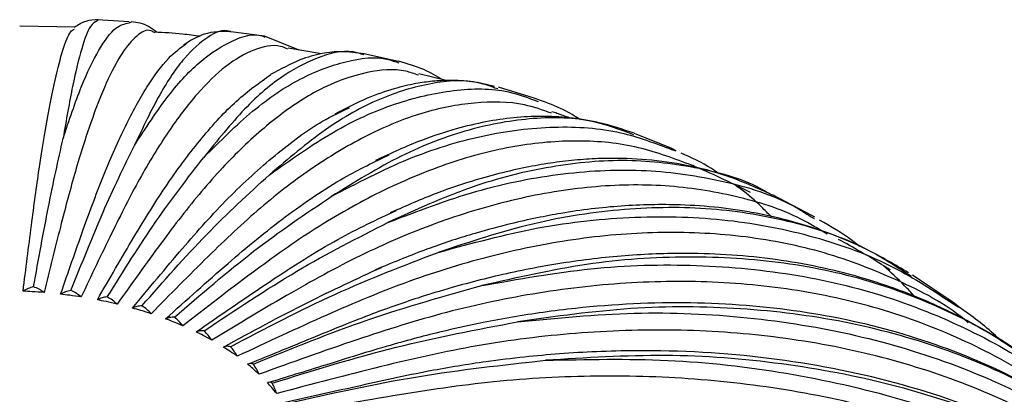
# Paper-space layout '_Isométrica' of a CAD drawing. Header units: millimetres. Extents: x -523 to 521, y -300 to 804.
# Tile 43 of 69: x 76 to 141, y -133 to -108. Entities that reach past the tile are written whole.
import ezdxf

# ---------------------------------------------------------------- set-up
doc = ezdxf.new("R2010")
doc.units = ezdxf.units.MM

psp = doc.layouts.new('_Isométrica')

# ---------------------------------------------------------------- linework, layer by layer
at = {"color": 7, "linetype": 'Continuous', "lineweight": 25}
for p, q in [((79.528, -108.571), (75.849, -108.505)), ((81.047, -108.097), (80.962, -108.17)), ((83.084, -108.228), (80.966, -108.097)), ((83.08, -108.293), (83.246, -108.224)), ((92.037, -109.188), (89.809, -108.881)), ((94.334, -110.096), (92.043, -109.184)), ((95.81, -110.347), (93.6, -109.972)), ((98.601, -110.424), (98.525, -110.397)), ((100.904, -110.846), (98.618, -110.35)), ((104.045, -112.123), (102.253, -111.681)), ((107.471, -112.675), (107.278, -112.613)), ((109.876, -113.281), (107.506, -112.56)), ((110.218, -113.413), (109.88, -113.277)), ((109.84, -113.399), (110.141, -113.495)), ((116.466, -115.709), (116.392, -115.685)), ((118.982, -116.621), (116.502, -115.618)), ((118.957, -116.683), (119.24, -116.776)), ((119.276, -116.766), (118.987, -116.617)), ((128.243, -121.056), (125.63, -119.688)), ((100.799, -120.686), (100.349, -120.872)), ((128.445, -121.176), (128.249, -121.053)), ((128.198, -121.141), (128.382, -121.253)), ((99.782, -124.491), (99.378, -124.651)), ((134.839, -125.103), (134.604, -124.96)), ((137.646, -126.862), (134.9, -125.012)), ((137.609, -126.917), (137.954, -127.127)), ((137.987, -127.124), (137.651, -126.859))]:
    psp.add_line(p, q, dxfattribs=at)
for points, knots in [([(81.048, -108.084), (80.763, -108.096), (80.197, -108.12), (79.705, -108.446), (79.46, -108.609)], [0, 0, 0, 0, 0.501441, 1, 1, 1, 1]), ([(76.071, -126.073), (76.256, -124.602), (76.611, -121.781), (77.142, -117.831), (77.664, -114.605), (78.193, -111.931), (78.716, -109.989), (79.147, -108.872), (79.389, -108.747), (79.471, -108.704)], [0, 0, 0, 0, 0.155767, 0.298855, 0.447036, 0.599818, 0.75658, 0.916583, 1, 1, 1, 1]), ([(84.775, -108.959), (84.699, -108.907), (84.331, -108.657), (83.604, -109.07), (82.613, -110.196), (81.59, -112.153), (80.562, -114.784), (79.544, -117.982), (78.51, -121.9), (77.819, -124.7), (77.459, -126.16)], [0, 0, 0, 0, 0.0381398, 0.1829111, 0.325546, 0.4652917, 0.6014889, 0.7335851, 0.8611412, 1, 1, 1, 1]), ([(80.962, -108.17), (80.817, -108.241), (80.496, -108.399), (79.952, -109.886), (79.349, -112.294), (78.929, -114.733), (78.719, -115.951)], [0, 0, 0, 0, 0.214227, 0.475002, 0.737607, 1, 1, 1, 1]), ([(78.719, -115.951), (79.123, -114.749), (79.93, -112.346), (81.099, -109.966), (82.162, -108.5), (82.794, -108.357), (83.08, -108.293)], [0, 0, 0, 0, 0.260345, 0.520444, 0.782614, 1, 1, 1, 1]), ([(84.89, -108.918), (84.721, -108.777), (84.227, -108.363), (83.635, -108.278), (83.245, -108.222)], [0, 0, 0, 0, 0.342391, 1, 1, 1, 1]), ([(89.794, -108.895), (89.776, -108.886), (89.313, -108.659), (88.296, -109.156), (86.754, -110.484), (85.125, -112.858), (83.996, -115.234), (83.433, -116.421)], [0, 0, 0, 0, 0.010307, 0.258175, 0.504365, 0.752283, 1, 1, 1, 1]), ([(83.433, -116.421), (84.185, -115.264), (85.688, -112.951), (87.874, -110.649), (89.942, -109.381), (91.345, -108.941), (91.997, -109.208), (92.056, -109.233)], [0, 0, 0, 0, 0.243571, 0.4869111, 0.7321892, 0.9755022, 1, 1, 1, 1]), ([(87.792, -109.188), (87.402, -109.136), (86.407, -109.005), (85.395, -108.946), (84.779, -108.91)], [0, 0, 0, 0, 0.392102, 1, 1, 1, 1]), ([(89.813, -108.877), (89.226, -108.869), (88.182, -108.854), (87.136, -109.481), (86.678, -109.756)], [0, 0, 0, 0, 0.561891, 1, 1, 1, 1]), ([(78.559, -126.27), (79.058, -124.824), (80.016, -122.05), (81.45, -118.173), (82.86, -115.011), (84.284, -112.432), (85.637, -110.559), (86.474, -109.959), (86.865, -109.679)], [0, 0, 0, 0, 0.1742325, 0.334283, 0.5000303, 0.6709232, 0.8462686, 1, 1, 1, 1]), ([(93.589, -110.035), (93.43, -109.967), (92.73, -109.669), (91.359, -110.003), (89.513, -111.028), (87.609, -112.879), (85.695, -115.403), (83.801, -118.496), (81.875, -122.306), (80.588, -125.034), (79.917, -126.457)], [0, 0, 0, 0, 0.042319, 0.186461, 0.328476, 0.467615, 0.60322, 0.734743, 0.861745, 1, 1, 1, 1]), ([(98.525, -110.397), (98.41, -110.353), (97.581, -110.034), (95.853, -110.412), (93.363, -111.61), (90.735, -113.825), (88.916, -116.094), (88.007, -117.229)], [0, 0, 0, 0, 0.038776, 0.279514, 0.518622, 0.759408, 1, 1, 1, 1]), ([(88.007, -117.229), (89.096, -116.138), (91.273, -113.958), (94.435, -111.855), (97.433, -110.751), (99.611, -110.468), (100.692, -110.864), (100.92, -110.947)], [0, 0, 0, 0, 0.234077, 0.467932, 0.70365, 0.937479, 1, 1, 1, 1]), ([(98.622, -110.346), (98.122, -110.278), (97.131, -110.145), (95.801, -110.314), (94.295, -110.711), (93.104, -111.366), (92.446, -111.728)], [0, 0, 0, 0, 0.225067, 0.44628, 0.694154, 1, 1, 1, 1]), ([(102.231, -111.77), (101.95, -111.669), (100.888, -111.285), (98.851, -111.488), (96.178, -112.354), (93.423, -114.035), (90.654, -116.389), (87.912, -119.313), (85.125, -122.952), (83.263, -125.566), (82.292, -126.929)], [0, 0, 0, 0, 0.051177, 0.193986, 0.334688, 0.472539, 0.606891, 0.737196, 0.863023, 1, 1, 1, 1]), ([(103.829, -112.07), (103.418, -111.828), (102.508, -111.293), (101.476, -111.002), (100.91, -110.842)], [0, 0, 0, 0, 0.451394, 1, 1, 1, 1]), ([(80.985, -126.645), (81.791, -125.247), (83.336, -122.564), (85.65, -118.82), (87.924, -115.806), (90.222, -113.312), (91.707, -112.257), (92.455, -111.725)], [0, 0, 0, 0, 0.206271, 0.395752, 0.591977, 0.794294, 1, 1, 1, 1]), ([(107.278, -112.613), (106.937, -112.489), (105.628, -112.011), (103.078, -112.201), (99.675, -113.206), (96.092, -115.19), (93.61, -117.304), (92.369, -118.36)], [0, 0, 0, 0, 0.080819, 0.311027, 0.539677, 0.769932, 1, 1, 1, 1]), ([(92.369, -118.36), (93.778, -117.36), (96.595, -115.361), (100.683, -113.527), (104.567, -112.653), (107.649, -112.601), (109.294, -113.2), (109.84, -113.399)], [0, 0, 0, 0, 0.22212, 0.44403, 0.667707, 0.889592, 1, 1, 1, 1]), ([(107.259, -112.504), (106.756, -112.384), (105.768, -112.148), (104.37, -112.091), (103.185, -112.148), (101.961, -112.32), (100.523, -112.663), (98.738, -113.279), (97.416, -113.964), (96.7, -114.334)], [0, 0, 0, 0, 0.144376, 0.283301, 0.397866, 0.505158, 0.641165, 0.805963, 1, 1, 1, 1]), ([(83.311, -127.193), (84.41, -125.864), (86.519, -123.315), (89.676, -119.765), (92.778, -116.962), (95.469, -114.946), (97.066, -114.195), (97.657, -113.918)], [0, 0, 0, 0, 0.22591, 0.433431, 0.648339, 0.869918, 1, 1, 1, 1]), ([(111.016, -114.283), (110.429, -114.074), (108.835, -113.505), (105.963, -113.496), (102.502, -114.154), (98.941, -115.601), (95.359, -117.726), (91.813, -120.421), (88.209, -123.828), (85.801, -126.287), (84.546, -127.569)], [0, 0, 0, 0, 0.080564, 0.21895, 0.355294, 0.488876, 0.619066, 0.745336, 0.867266, 1, 1, 1, 1]), ([(112.957, -114.711), (112.579, -114.479), (111.713, -113.949), (110.757, -113.606), (110.218, -113.413)], [0, 0, 0, 0, 0.436772, 1, 1, 1, 1]), ([(116.392, -115.685), (115.547, -115.368), (113.495, -114.598), (109.857, -114.497), (105.591, -115.247), (101.109, -116.932), (98.004, -118.843), (96.452, -119.799)], [0, 0, 0, 0, 0.149297, 0.362355, 0.573971, 0.787071, 1, 1, 1, 1]), ([(116.502, -115.612), (115.722, -115.352), (114.255, -114.861), (112.236, -114.56), (110.381, -114.462), (108.534, -114.558), (106.651, -114.832), (104.649, -115.314), (102.257, -116.08), (100.407, -116.939), (99.379, -117.416)], [0, 0, 0, 0, 0.140098, 0.263659, 0.378017, 0.488603, 0.598958, 0.712654, 0.840483, 1, 1, 1, 1]), ([(112.216, -114.59), (111.94, -114.488), (111.553, -114.344), (111.159, -114.221), (111.047, -114.186)], [0, 0, 0, 0, 0.713896, 1, 1, 1, 1]), ([(96.452, -119.799), (98.158, -118.912), (101.57, -117.138), (106.519, -115.637), (111.23, -115.056), (115.434, -115.342), (117.858, -116.265), (118.957, -116.683)], [0, 0, 0, 0, 0.206824, 0.413453, 0.621727, 0.828332, 1, 1, 1, 1]), ([(76.766, -125.783), (77.095, -123.961), (77.748, -120.352), (78.398, -117.409), (78.719, -115.951)], [0, 0, 0, 0, 0.504814, 1, 1, 1, 1]), ([(79.241, -126.03), (79.948, -124.246), (81.348, -120.711), (82.742, -117.842), (83.433, -116.421)], [0, 0, 0, 0, 0.504814, 1, 1, 1, 1]), ([(120.126, -117.667), (118.951, -117.228), (116.561, -116.335), (112.583, -116.002), (108.386, -116.397), (104.075, -117.555), (99.737, -119.392), (95.443, -121.803), (91.079, -124.92), (88.162, -127.186), (86.642, -128.367)], [0, 0, 0, 0, 0.1271095, 0.2584898, 0.3879313, 0.5147509, 0.6383502, 0.7582279, 0.8739853, 1, 1, 1, 1]), ([(85.499, -127.905), (86.875, -126.664), (89.514, -124.284), (93.462, -121.015), (97.041, -118.591), (99.299, -117.508), (100.294, -117.03)], [0, 0, 0, 0, 0.276321, 0.53015, 0.793013, 1, 1, 1, 1]), ([(122.102, -118.308), (121.935, -118.187), (121.155, -117.626), (120.277, -117.234), (119.588, -116.925)], [0, 0, 0, 0, 0.214014, 1, 1, 1, 1]), ([(81.643, -126.454), (82.716, -124.734), (84.842, -121.328), (86.959, -118.586), (88.007, -117.229)], [0, 0, 0, 0, 0.504814, 1, 1, 1, 1]), ([(125.606, -119.732), (125.444, -119.63), (123.987, -118.712), (120.798, -117.852), (116.092, -117.247), (111.015, -117.704), (105.71, -119.021), (102.029, -120.688), (100.19, -121.522)], [0, 0, 0, 0, 0.024501, 0.219622, 0.415067, 0.609189, 0.804674, 1, 1, 1, 1]), ([(125.44, -119.604), (124.498, -119.186), (122.642, -118.365), (120.02, -117.705), (117.366, -117.317), (115.069, -117.243), (113.134, -117.331), (111.551, -117.492), (109.921, -117.746), (108.198, -118.106), (106.167, -118.646), (103.672, -119.439), (101.786, -120.257), (100.799, -120.686)], [0, 0, 0, 0, 0.123458, 0.242983, 0.357104, 0.467749, 0.530815, 0.594069, 0.658585, 0.724604, 0.796621, 0.893485, 1, 1, 1, 1]), ([(124.175, -119.532), (122.993, -118.946), (121.664, -118.287), (120.282, -117.725), (120.128, -117.662)], [0, 0, 0, 0, 0.888569, 1, 1, 1, 1]), ([(83.934, -127.048), (85.357, -125.419), (88.175, -122.193), (90.98, -119.63), (92.369, -118.36)], [0, 0, 0, 0, 0.5048138, 1, 1, 1, 1]), ([(100.19, -121.522), (102.167, -120.767), (106.12, -119.26), (111.849, -118.156), (117.326, -117.91), (122.418, -118.693), (126.061, -119.786), (127.823, -120.903), (128.198, -121.141)], [0, 0, 0, 0, 0.189556, 0.378932, 0.569817, 0.759172, 0.948761, 1, 1, 1, 1]), ([(129.244, -122.297), (128.676, -121.949), (126.818, -120.808), (123.238, -119.699), (118.609, -118.962), (113.736, -119.05), (108.745, -119.864), (103.719, -121.363), (98.745, -123.436), (93.688, -126.211), (90.31, -128.249), (88.549, -129.311)], [0, 0, 0, 0, 0.054797, 0.179422, 0.302929, 0.424613, 0.543832, 0.660024, 0.772717, 0.881537, 1, 1, 1, 1]), ([(125.56, -121.141), (125.344, -120.923), (124.71, -120.282), (123.926, -119.572), (123.317, -119.155), (123.204, -119.077)], [0, 0, 0, 0, 0.295213, 0.868802, 1, 1, 1, 1]), ([(86.078, -127.804), (87.827, -126.29), (91.294, -123.292), (94.743, -120.956), (96.452, -119.799)], [0, 0, 0, 0, 0.504814, 1, 1, 1, 1]), ([(134.636, -124.857), (133.729, -124.32), (131.991, -123.291), (129.458, -122.241), (127.024, -121.444), (124.581, -120.878), (122.098, -120.508), (119.137, -120.297), (115.667, -120.365), (112.471, -120.753), (110.022, -121.215), (108.14, -121.64), (105.776, -122.278), (102.927, -123.191), (100.852, -124.049), (99.782, -124.491)], [0, 0, 0, 0, 0.090683, 0.173864, 0.250965, 0.325994, 0.399918, 0.473581, 0.583889, 0.692804, 0.735245, 0.781591, 0.842687, 0.918888, 1, 1, 1, 1]), ([(87.515, -128.769), (89.145, -127.643), (92.272, -125.481), (96.714, -122.618), (99.482, -121.322), (100.771, -120.718)], [0, 0, 0, 0, 0.367651, 0.705376, 1, 1, 1, 1]), ([(134.604, -124.96), (133.736, -124.395), (131.411, -122.88), (127.043, -121.403), (121.653, -120.471), (115.87, -120.523), (109.819, -121.431), (105.622, -122.811), (103.524, -123.501)], [0, 0, 0, 0, 0.106549, 0.285259, 0.464266, 0.64206, 0.821102, 1, 1, 1, 1]), ([(103.524, -123.501), (105.741, -122.899), (110.173, -121.696), (116.596, -121.032), (122.73, -121.217), (128.461, -122.358), (133.493, -124.197), (136.319, -126.064), (137.609, -126.917)], [0, 0, 0, 0, 0.17108, 0.341998, 0.514278, 0.685177, 0.856286, 1, 1, 1, 1]), ([(88.04, -128.708), (90.09, -127.333), (94.149, -124.608), (98.189, -122.544), (100.19, -121.522)], [0, 0, 0, 0, 0.504814, 1, 1, 1, 1]), ([(131.396, -123.109), (131.238, -122.98), (130.416, -122.309), (129.49, -121.785), (128.742, -121.362)], [0, 0, 0, 0, 0.191819, 1, 1, 1, 1]), ([(138.586, -128.17), (138.503, -128.099), (137.123, -126.921), (133.964, -125.299), (129.149, -123.406), (123.926, -122.362), (118.472, -122.061), (112.875, -122.494), (107.241, -123.605), (101.665, -125.296), (95.997, -127.681), (92.21, -129.458), (90.236, -130.385)], [0, 0, 0, 0, 0.007466, 0.123393, 0.238974, 0.353517, 0.46637, 0.576938, 0.684697, 0.789212, 0.890135, 1, 1, 1, 1]), ([(133.418, -124.669), (133.229, -124.545), (132.125, -123.816), (130.968, -123.172), (130.008, -122.638)], [0, 0, 0, 0, 0.170721, 1, 1, 1, 1]), ([(89.791, -129.748), (92.108, -128.531), (96.697, -126.12), (101.263, -124.368), (103.524, -123.501)], [0, 0, 0, 0, 0.504814, 1, 1, 1, 1]), ([(143.708, -131.512), (142.968, -130.93), (141.506, -129.782), (139.333, -128.472), (137.402, -127.445), (135.644, -126.639), (133.895, -125.946), (130.944, -124.951), (126.629, -123.959), (121.407, -123.51), (116.668, -123.614), (112.515, -124.044), (109.044, -124.673), (106.351, -125.309), (104.315, -125.858), (101.873, -126.605), (98.684, -127.727), (94.98, -129.27), (92.346, -130.346), (91.079, -130.863)], [0, 0, 0, 0, 0.055218, 0.109075, 0.150307, 0.188777, 0.226509, 0.263672, 0.374687, 0.484944, 0.558553, 0.632609, 0.705666, 0.739751, 0.771874, 0.810491, 0.865142, 0.935127, 1, 1, 1, 1]), ([(144.159, -131.993), (143.708, -131.572), (141.855, -129.845), (137.934, -127.617), (132.47, -125.376), (126.471, -124.072), (120.075, -123.671), (113.372, -124.118), (108.725, -125.177), (106.403, -125.706)], [0, 0, 0, 0, 0.0506898, 0.2082664, 0.3666309, 0.5252577, 0.6828108, 0.8414695, 1, 1, 1, 1]), ([(106.403, -125.706), (108.824, -125.273), (113.664, -124.407), (120.681, -124.229), (127.375, -124.887), (133.656, -126.439), (139.394, -128.884), (143.893, -131.568), (146.181, -133.726), (146.998, -134.497)], [0, 0, 0, 0, 0.152188, 0.304232, 0.457487, 0.609514, 0.761729, 0.91493, 1, 1, 1, 1]), ([(89.328, -129.773), (91.188, -128.758), (94.671, -126.859), (98.149, -125.247), (99.769, -124.495)], [0, 0, 0, 0, 0.533928, 1, 1, 1, 1]), ([(135.022, -126.41), (134.81, -126.175), (134.171, -125.47), (133.46, -124.82), (132.985, -124.386)], [0, 0, 0, 0, 0.333343, 1, 1, 1, 1]), ([(146.507, -134.74), (145.756, -134.075), (143.614, -132.178), (139.456, -129.784), (134.17, -127.557), (128.473, -126.108), (122.515, -125.395), (116.402, -125.402), (110.249, -126.085), (104.159, -127.352), (97.969, -129.307), (93.833, -130.796), (91.677, -131.572)], [0, 0, 0, 0, 0.059249, 0.169129, 0.278679, 0.387246, 0.494211, 0.59901, 0.701147, 0.800209, 0.895867, 1, 1, 1, 1]), ([(76.766, -125.783), (76.64, -125.816), (76.389, -125.88), (76.177, -126.009), (76.071, -126.073)], [0, 0, 0, 0, 0.499702, 1, 1, 1, 1]), ([(77.459, -126.16), (77.2, -126.14), (76.738, -126.104), (76.274, -126.083), (76.071, -126.073)], [0, 0, 0, 0, 0.561347, 1, 1, 1, 1]), ([(77.459, -126.16), (77.353, -126.082), (77.143, -125.927), (76.892, -125.831), (76.766, -125.783)], [0, 0, 0, 0, 0.50044, 1, 1, 1, 1]), ([(79.241, -126.03), (79.118, -126.053), (78.871, -126.1), (78.663, -126.213), (78.559, -126.27)], [0, 0, 0, 0, 0.499702, 1, 1, 1, 1]), ([(79.917, -126.457), (79.665, -126.418), (79.215, -126.349), (78.759, -126.294), (78.559, -126.27)], [0, 0, 0, 0, 0.560798, 1, 1, 1, 1]), ([(79.917, -126.457), (79.815, -126.371), (79.61, -126.201), (79.364, -126.087), (79.241, -126.03)], [0, 0, 0, 0, 0.50044, 1, 1, 1, 1]), ([(91.303, -130.906), (93.85, -129.865), (98.896, -127.804), (103.916, -126.401), (106.403, -125.706)], [0, 0, 0, 0, 0.504814, 1, 1, 1, 1]), ([(81.643, -126.454), (81.524, -126.468), (81.287, -126.498), (81.086, -126.596), (80.985, -126.645)], [0, 0, 0, 0, 0.499702, 1, 1, 1, 1]), ([(82.292, -126.929), (82.05, -126.872), (81.619, -126.771), (81.179, -126.684), (80.985, -126.645)], [0, 0, 0, 0, 0.560255, 1, 1, 1, 1]), ([(82.292, -126.929), (82.194, -126.836), (81.998, -126.651), (81.761, -126.52), (81.643, -126.454)], [0, 0, 0, 0, 0.50044, 1, 1, 1, 1]), ([(153.287, -140.665), (153.237, -140.615), (152.496, -139.86), (151.148, -138.399), (149.154, -136.703), (147.378, -135.324), (145.737, -134.185), (144.1, -133.162), (142.433, -132.226), (139.298, -130.649), (134.438, -128.791), (127.55, -127.274), (120.251, -126.692), (114.477, -126.967), (110.511, -127.46), (108.479, -127.777), (106.334, -128.174), (103.726, -128.742), (100.321, -129.631), (96.435, -130.861), (93.692, -131.706), (92.385, -132.108)], [0, 0, 0, 0, 0.003484, 0.052287, 0.097796, 0.133928, 0.167314, 0.199987, 0.232022, 0.263924, 0.376141, 0.487786, 0.59921, 0.711288, 0.742107, 0.771263, 0.79892, 0.834234, 0.882925, 0.944256, 1, 1, 1, 1]), ([(83.934, -127.048), (83.822, -127.054), (83.597, -127.067), (83.406, -127.151), (83.311, -127.193)], [0, 0, 0, 0, 0.4997022, 1, 1, 1, 1]), ([(84.546, -127.569), (84.318, -127.495), (83.912, -127.364), (83.494, -127.245), (83.311, -127.193)], [0, 0, 0, 0, 0.559715, 1, 1, 1, 1]), ([(84.546, -127.569), (84.453, -127.469), (84.269, -127.271), (84.045, -127.122), (83.934, -127.048)], [0, 0, 0, 0, 0.50044, 1, 1, 1, 1]), ([(153.133, -140.548), (153.014, -140.397), (151.603, -138.605), (148.191, -135.832), (142.915, -132.352), (136.95, -129.755), (130.479, -127.982), (123.56, -127.101), (116.315, -127.041), (111.291, -127.749), (108.78, -128.102)], [0, 0, 0, 0, 0.013034, 0.154517, 0.294859, 0.435903, 0.577181, 0.717502, 0.858808, 1, 1, 1, 1]), ([(108.78, -128.102), (111.367, -127.851), (116.54, -127.349), (124.038, -127.698), (131.195, -128.856), (137.896, -130.889), (144.066, -133.732), (149.556, -137.397), (153.628, -140.909), (155.542, -143.409), (156.153, -144.207)], [0, 0, 0, 0, 0.133721, 0.267315, 0.401973, 0.535552, 0.669296, 0.803907, 0.937391, 1, 1, 1, 1]), ([(140.794, -129.408), (140.66, -129.276), (139.802, -128.433), (138.818, -127.723), (137.987, -127.124)], [0, 0, 0, 0, 0.156031, 1, 1, 1, 1]), ([(86.078, -127.804), (85.974, -127.802), (85.766, -127.799), (85.588, -127.869), (85.499, -127.905)], [0, 0, 0, 0, 0.499702, 1, 1, 1, 1]), ([(86.642, -128.367), (86.433, -128.278), (86.058, -128.118), (85.67, -127.97), (85.499, -127.905)], [0, 0, 0, 0, 0.559172, 1, 1, 1, 1]), ([(86.642, -128.367), (86.557, -128.261), (86.387, -128.05), (86.181, -127.886), (86.078, -127.804)], [0, 0, 0, 0, 0.50044, 1, 1, 1, 1]), ([(92.551, -132.164), (95.289, -131.315), (100.711, -129.635), (106.108, -128.61), (108.78, -128.102)], [0, 0, 0, 0, 0.504814, 1, 1, 1, 1]), ([(88.04, -128.708), (87.946, -128.699), (87.758, -128.682), (87.596, -128.74), (87.515, -128.769)], [0, 0, 0, 0, 0.499702, 1, 1, 1, 1]), ([(88.549, -129.311), (88.361, -129.207), (88.024, -129.022), (87.671, -128.846), (87.515, -128.769)], [0, 0, 0, 0, 0.558622, 1, 1, 1, 1]), ([(88.549, -129.311), (88.473, -129.199), (88.32, -128.976), (88.134, -128.797), (88.04, -128.708)], [0, 0, 0, 0, 0.50044, 1, 1, 1, 1]), ([(156.871, -145.789), (155.793, -144.472), (153.46, -141.622), (149.068, -137.929), (143.928, -134.635), (138.251, -132.038), (132.171, -130.153), (125.802, -128.995), (119.27, -128.542), (112.695, -128.763), (106.187, -129.572), (99.572, -131.062), (95.152, -132.241), (92.848, -132.855)], [0, 0, 0, 0, 0.08223, 0.177951, 0.273966, 0.369694, 0.464562, 0.558031, 0.649606, 0.738856, 0.825419, 0.909006, 1, 1, 1, 1]), ([(89.791, -129.748), (89.709, -129.732), (89.543, -129.702), (89.4, -129.749), (89.328, -129.773)], [0, 0, 0, 0, 0.4997022, 1, 1, 1, 1]), ([(90.236, -130.385), (90.072, -130.268), (89.778, -130.06), (89.466, -129.861), (89.328, -129.773)], [0, 0, 0, 0, 0.558061, 1, 1, 1, 1]), ([(90.236, -130.385), (90.17, -130.268), (90.037, -130.034), (89.873, -129.843), (89.791, -129.748)], [0, 0, 0, 0, 0.50044, 1, 1, 1, 1]), ([(161.693, -151.671), (161.126, -150.828), (160.013, -149.176), (158.268, -147.074), (156.703, -145.366), (155.333, -143.997), (153.6, -142.403), (151.366, -140.578), (147.347, -137.764), (141.62, -134.689), (133.84, -131.963), (125.45, -130.333), (118.724, -129.949), (114.047, -130.066), (111.603, -130.211), (109.168, -130.432), (106.314, -130.784), (102.596, -131.389), (98.159, -132.388), (94.963, -133.093), (93.401, -133.438)], [0, 0, 0, 0, 0.043303, 0.084916, 0.117159, 0.143913, 0.170099, 0.219985, 0.26915, 0.381004, 0.493334, 0.60489, 0.717083, 0.748906, 0.779108, 0.807485, 0.838438, 0.88358, 0.943075, 1, 1, 1, 1]), ([(91.303, -130.906), (91.233, -130.885), (91.092, -130.843), (90.97, -130.881), (90.909, -130.9)], [0, 0, 0, 0, 0.499702, 1, 1, 1, 1]), ([(93.516, -133.502), (96.401, -132.858), (102.116, -131.582), (107.802, -130.96), (110.618, -130.651)], [0, 0, 0, 0, 0.504814, 1, 1, 1, 1]), ([(161.682, -151.706), (161.568, -151.504), (160.378, -149.381), (157.29, -145.856), (152.434, -141.279), (146.758, -137.468), (140.463, -134.407), (133.602, -132.155), (126.275, -130.756), (118.599, -130.153), (113.277, -130.485), (110.618, -130.651)], [0, 0, 0, 0, 0.012976, 0.136206, 0.260032, 0.38286, 0.506302, 0.629948, 0.752757, 0.876429, 1, 1, 1, 1]), ([(110.618, -130.651), (113.331, -130.593), (118.754, -130.475), (126.616, -131.383), (134.119, -133.074), (141.148, -135.603), (147.605, -138.913), (153.407, -142.956), (158.426, -147.706), (162.162, -152.227), (163.848, -155.351), (164.463, -156.49)], [0, 0, 0, 0, 0.116457, 0.232803, 0.350076, 0.466409, 0.582885, 0.700118, 0.816367, 0.933016, 1, 1, 1, 1]), ([(91.677, -131.572), (91.54, -131.445), (91.293, -131.217), (91.027, -130.997), (90.909, -130.9)], [0, 0, 0, 0, 0.557483, 1, 1, 1, 1]), ([(91.677, -131.572), (91.621, -131.451), (91.51, -131.209), (91.372, -131.007), (91.303, -130.906)], [0, 0, 0, 0, 0.50044, 1, 1, 1, 1]), ([(92.551, -132.164), (92.495, -132.138), (92.382, -132.088), (92.282, -132.117), (92.232, -132.132)], [0, 0, 0, 0, 0.499702, 1, 1, 1, 1]), ([(92.848, -132.855), (92.74, -132.719), (92.545, -132.475), (92.328, -132.237), (92.232, -132.132)], [0, 0, 0, 0, 0.556884, 1, 1, 1, 1]), ([(92.848, -132.855), (92.805, -132.73), (92.717, -132.48), (92.606, -132.269), (92.551, -132.164)], [0, 0, 0, 0, 0.50044, 1, 1, 1, 1]), ([(164.317, -157.101), (163.384, -155.554), (161.389, -152.244), (157.437, -147.711), (152.69, -143.459), (147.283, -139.795), (141.336, -136.772), (134.959, -134.436), (128.282, -132.804), (121.434, -131.865), (114.54, -131.597), (107.717, -131.922), (100.782, -132.92), (96.147, -133.769), (93.732, -134.212)], [0, 0, 0, 0, 0.075921, 0.162482, 0.249833, 0.337452, 0.424809, 0.511382, 0.596677, 0.680245, 0.761691, 0.840684, 0.916963, 1, 1, 1, 1])]:
    psp.add_open_spline(points, degree=3, knots=knots, dxfattribs=at)

doc.saveas('drawing.dxf')
